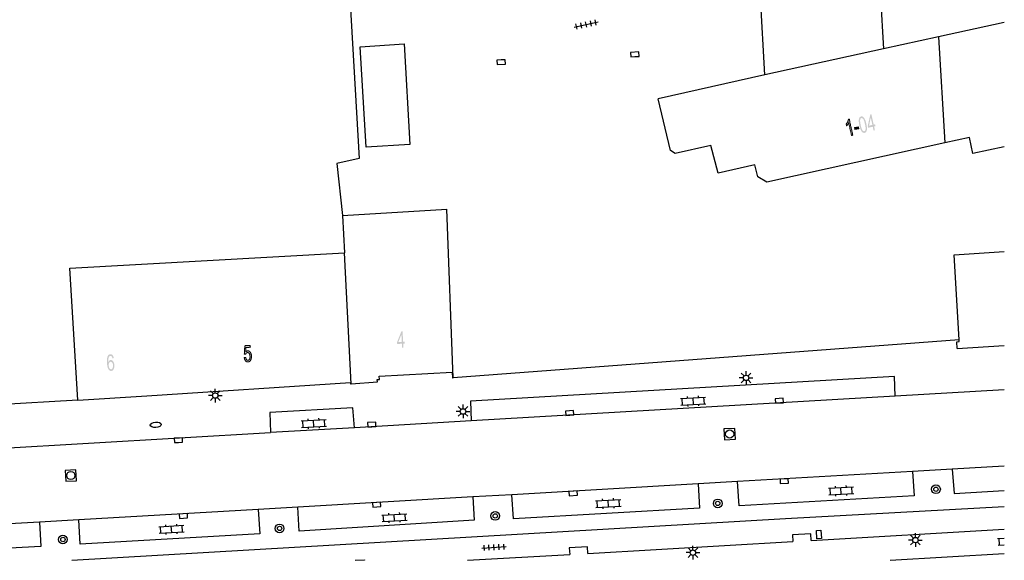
# Model space of a CAD drawing. Header units: metres. Extents: x 134521 to 134907, y 396000 to 396359.
# Tile 75 of 135: x 134816 to 134907, y 396000 to 396050. Entities that reach past the tile are written whole.
import ezdxf

# ---------------------------------------------------------------- set-up
doc = ezdxf.new("R2010")
doc.units = ezdxf.units.M
doc.header["$MEASUREMENT"] = 0

msp = doc.modelspace()

# ---------------------------------------------------------------- hatches: boundary and pattern name
at = {"linetype": 'Continuous', "lineweight": 0}
h = msp.add_hatch(color=251, dxfattribs=at)
h.paths.add_polyline_path([(134894.614, 396039.579), (134894.537, 396039.929), (134894.113, 396039.836), (134894.077, 396040.001), (134894.313, 396041.048), (134894.412, 396041.07), (134894.62, 396040.121), (134894.752, 396040.15), (134894.789, 396039.985), (134894.657, 396039.956), (134894.734, 396039.605)])
h.paths.add_polyline_path([(134894.195, 396040.027), (134894.355, 396040.756), (134894.501, 396040.095)], flags=16)
at = {"linetype": 'Continuous', "lineweight": 0, "extrusion": (0, 0, -1)}
h = msp.add_hatch(color=251, dxfattribs=at)
edge = h.paths.add_edge_path()
edge.add_line((-134892.71, 396039.16), (-134892.59, 396039.133))
edge.add_line((-134892.59, 396039.133), (-134892.338, 396040.279))
edge.add_spline(control_points=[(-134892.338, 396040.279), (-134892.308, 396040.208), (-134892.252, 396040.13), (-134892.195, 396040.053), (-134892.146, 396040.01)], knot_values=[0, 0, 0, 0.5, 0.5, 1, 1, 1], degree=2, periodic=0)
edge.add_line((-134892.146, 396040.01), (-134892.108, 396040.183))
edge.add_spline(control_points=[(-134892.108, 396040.183), (-134892.193, 396040.277), (-134892.246, 396040.394), (-134892.299, 396040.511), (-134892.309, 396040.613)], knot_values=[0, 0, 0, 0.5, 0.5, 1, 1, 1], degree=2, periodic=0)
edge.add_line((-134892.309, 396040.613), (-134892.386, 396040.63))
edge.add_line((-134892.386, 396040.63), (-134892.71, 396039.16))
h = msp.add_hatch(color=251, dxfattribs=at)
edge = h.paths.add_edge_path()
edge.add_spline(control_points=[(-134893.312, 396040.05), (-134893.255, 396040.309), (-134893.256, 396040.476), (-134893.257, 396040.642), (-134893.308, 396040.743), (-134893.36, 396040.844), (-134893.466, 396040.868), (-134893.545, 396040.885), (-134893.615, 396040.851), (-134893.684, 396040.816), (-134893.742, 396040.735), (-134893.801, 396040.655), (-134893.851, 396040.531), (-134893.901, 396040.408), (-134893.949, 396040.19), (-134894.006, 396039.932), (-134894.005, 396039.766), (-134894.005, 396039.599), (-134893.954, 396039.498), (-134893.902, 396039.396), (-134893.795, 396039.373), (-134893.654, 396039.342), (-134893.54, 396039.475), (-134893.403, 396039.637), (-134893.312, 396040.05)], knot_values=[0, 0, 0, 0.083333, 0.083333, 0.166667, 0.166667, 0.25, 0.25, 0.333333, 0.333333, 0.416667, 0.416667, 0.5, 0.5, 0.583333, 0.583333, 0.666667, 0.666667, 0.75, 0.75, 0.833333, 0.833333, 0.916667, 0.916667, 1, 1, 1], degree=2, periodic=0)
edge = h.paths.add_edge_path(flags=16)
edge.add_spline(control_points=[(-134893.436, 396040.077), (-134893.516, 396039.716), (-134893.598, 396039.609), (-134893.68, 396039.502), (-134893.763, 396039.52), (-134893.845, 396039.538), (-134893.875, 396039.67), (-134893.905, 396039.802), (-134893.825, 396040.163), (-134893.746, 396040.524), (-134893.664, 396040.631), (-134893.581, 396040.737), (-134893.497, 396040.719), (-134893.415, 396040.701), (-134893.389, 396040.585), (-134893.357, 396040.438), (-134893.436, 396040.077)], knot_values=[0, 0, 0, 0.125, 0.125, 0.25, 0.25, 0.375, 0.375, 0.5, 0.5, 0.625, 0.625, 0.75, 0.75, 0.875, 0.875, 1, 1, 1], degree=2, periodic=0)
msp.add_hatch(color=251, dxfattribs=at).paths.add_polyline_path([(-134892.906, 396039.664), (-134893.276, 396039.745), (-134893.236, 396039.926), (-134892.867, 396039.845)])
at = {"linetype": 'Continuous', "lineweight": 0}
h = msp.add_hatch(color=251, dxfattribs=at)
h.paths.add_polyline_path([(134851.479, 396019.718), (134851.459, 396020.077), (134851.026, 396020.053), (134851.016, 396020.222), (134851.417, 396021.217), (134851.517, 396021.223), (134851.572, 396020.253), (134851.706, 396020.26), (134851.716, 396020.091), (134851.581, 396020.084), (134851.601, 396019.725)])
h.paths.add_polyline_path([(134851.137, 396020.228), (134851.411, 396020.922), (134851.449, 396020.246)], flags=16)
at = {"linetype": 'Continuous', "lineweight": 0, "extrusion": (0, 0, -1)}
h = msp.add_hatch(color=251, dxfattribs=at)
edge = h.paths.add_edge_path()
edge.add_line((-134837.038, 396018.805), (-134837.166, 396018.829))
edge.add_spline(control_points=[(-134837.166, 396018.829), (-134837.189, 396018.689), (-134837.246, 396018.622), (-134837.303, 396018.554), (-134837.376, 396018.559), (-134837.466, 396018.565), (-134837.52, 396018.669), (-134837.574, 396018.773), (-134837.564, 396018.939), (-134837.553, 396019.096), (-134837.489, 396019.184), (-134837.424, 396019.271), (-134837.329, 396019.265), (-134837.269, 396019.261), (-134837.224, 396019.217), (-134837.179, 396019.173), (-134837.156, 396019.107)], knot_values=[0, 0, 0, 0.125, 0.125, 0.25, 0.25, 0.375, 0.375, 0.5, 0.5, 0.625, 0.625, 0.75, 0.75, 0.875, 0.875, 1, 1, 1], degree=2, periodic=0)
edge.add_line((-134837.156, 396019.107), (-134837.04, 396019.122))
edge.add_line((-134837.04, 396019.122), (-134837.086, 396019.897))
edge.add_line((-134837.086, 396019.897), (-134837.582, 396019.93))
edge.add_line((-134837.582, 396019.93), (-134837.594, 396019.754))
edge.add_line((-134837.594, 396019.754), (-134837.196, 396019.728))
edge.add_line((-134837.196, 396019.728), (-134837.168, 396019.323))
edge.add_spline(control_points=[(-134837.168, 396019.323), (-134837.252, 396019.422), (-134837.351, 396019.429), (-134837.481, 396019.437), (-134837.58, 396019.307), (-134837.679, 396019.177), (-134837.693, 396018.964), (-134837.706, 396018.76), (-134837.637, 396018.607), (-134837.552, 396018.419), (-134837.386, 396018.408), (-134837.25, 396018.399), (-134837.157, 396018.508), (-134837.063, 396018.617), (-134837.038, 396018.805)], knot_values=[0, 0, 0, 0.142857, 0.142857, 0.285714, 0.285714, 0.428571, 0.428571, 0.571429, 0.571429, 0.714286, 0.714286, 0.857143, 0.857143, 1, 1, 1], degree=2, periodic=0)
h = msp.add_hatch(color=251, dxfattribs=at)
edge = h.paths.add_edge_path()
edge.add_line((-134825.092, 396018.765), (-134824.971, 396018.742))
edge.add_spline(control_points=[(-134824.971, 396018.742), (-134824.948, 396018.85), (-134824.914, 396018.897), (-134824.859, 396018.973), (-134824.786, 396018.968), (-134824.728, 396018.964), (-134824.686, 396018.912), (-134824.633, 396018.845), (-134824.607, 396018.721), (-134824.582, 396018.598), (-134824.595, 396018.373), (-134824.633, 396018.477), (-134824.694, 396018.53), (-134824.754, 396018.583), (-134824.825, 396018.588), (-134824.947, 396018.596), (-134825.042, 396018.466), (-134825.137, 396018.337), (-134825.151, 396018.122), (-134825.16, 396017.982), (-134825.128, 396017.858), (-134825.095, 396017.734), (-134825.028, 396017.665), (-134824.962, 396017.597), (-134824.872, 396017.591), (-134824.719, 396017.581), (-134824.611, 396017.743), (-134824.503, 396017.906), (-134824.478, 396018.294), (-134824.45, 396018.727), (-134824.544, 396018.931), (-134824.626, 396019.109), (-134824.784, 396019.119), (-134824.902, 396019.127), (-134824.984, 396019.033), (-134825.066, 396018.938), (-134825.092, 396018.765)], knot_values=[0, 0, 0, 0.055556, 0.055556, 0.111111, 0.111111, 0.166667, 0.166667, 0.222222, 0.222222, 0.277778, 0.277778, 0.333333, 0.333333, 0.388889, 0.388889, 0.444444, 0.444444, 0.5, 0.5, 0.555556, 0.555556, 0.611111, 0.611111, 0.666667, 0.666667, 0.722222, 0.722222, 0.777778, 0.777778, 0.833333, 0.833333, 0.888889, 0.888889, 0.944444, 0.944444, 1, 1, 1], degree=2, periodic=0)
edge = h.paths.add_edge_path(flags=16)
edge.add_spline(control_points=[(-134824.633, 396018.087), (-134824.639, 396017.992), (-134824.671, 396017.907), (-134824.704, 396017.822), (-134824.755, 396017.78), (-134824.806, 396017.738), (-134824.859, 396017.741), (-134824.937, 396017.746), (-134824.987, 396017.844), (-134825.036, 396017.941), (-134825.026, 396018.103), (-134825.016, 396018.258), (-134824.955, 396018.344), (-134824.894, 396018.43), (-134824.81, 396018.424), (-134824.727, 396018.419), (-134824.675, 396018.326), (-134824.623, 396018.233), (-134824.633, 396018.087)], knot_values=[0, 0, 0, 0.111111, 0.111111, 0.222222, 0.222222, 0.333333, 0.333333, 0.444444, 0.444444, 0.555556, 0.555556, 0.666667, 0.666667, 0.777778, 0.777778, 0.888889, 0.888889, 1, 1, 1], degree=2, periodic=0)

# ---------------------------------------------------------------- linework, layer by layer
at = {"color": 251}
for p, q in [((134843.849, 396100.756), (134847.562, 396037.016)), ((134884.674, 396044.691), (134883.517, 396064.427)), ((134894.458, 396065.069), (134895.514, 396047.06)), ((134867.213, 396049.047), (134869.413, 396049.515)), ((134867.485, 396048.849), (134867.381, 396049.338)), ((134867.925, 396048.943), (134867.821, 396049.432)), ((134868.365, 396049.036), (134868.261, 396049.526)), ((134868.805, 396049.13), (134868.701, 396049.619)), ((134869.245, 396049.224), (134869.141, 396049.713)), ((134906.571, 396049.477), (134900.543, 396048.159)), ((134900.543, 396048.159), (134895.514, 396047.06)), ((134900.543, 396048.159), (134901.127, 396038.458)), ((134847.64, 396047.248), (134851.659, 396047.505)), ((134848.176, 396038.069), (134847.64, 396047.248)), ((134851.659, 396047.505), (134852.194, 396038.302)), ((134895.514, 396047.06), (134884.674, 396044.691)), ((134884.674, 396044.691), (134874.9, 396042.485)), ((134876.025, 396037.762), (134874.9, 396042.485)), ((134852.194, 396038.302), (134848.176, 396038.069)), ((134879.72, 396038.224), (134876.473, 396037.47)), ((134880.405, 396035.671), (134879.72, 396038.224)), ((134901.127, 396038.458), (134884.834, 396034.862)), ((134903.372, 396038.953), (134901.127, 396038.458)), ((134903.693, 396037.477), (134903.372, 396038.953)), ((134876.473, 396037.47), (134876.025, 396037.762)), ((134906.571, 396038.103), (134903.693, 396037.477)), ((134847.562, 396037.016), (134845.498, 396036.574)), ((134845.498, 396036.574), (134846.021, 396031.82)), ((134883.736, 396036.445), (134880.405, 396035.671)), ((134884.011, 396035.358), (134883.736, 396036.445)), ((134884.834, 396034.862), (134884.011, 396035.358)), ((134846.021, 396031.82), (134855.56, 396032.383)), ((134856.154, 396016.965), (134855.56, 396032.383)), ((134846.021, 396031.82), (134846.198, 396028.394)), ((134821.087, 396026.997), (134846.198, 396028.394)), ((134846.817, 396016.423), (134846.198, 396028.394)), ((134901.984, 396028.207), (134906.571, 396028.509)), ((134902.434, 396020.441), (134901.984, 396028.207)), ((134821.807, 396014.91), (134821.087, 396026.997)), ((134902.434, 396020.441), (134856.154, 396016.965)), ((134902.224, 396020.257), (134902.444, 396020.27)), ((134902.26, 396019.65), (134902.224, 396020.257)), ((134902.444, 396020.27), (134902.434, 396020.441)), ((134902.26, 396019.65), (134906.571, 396019.909)), ((134882.947, 396017.205), (134882.947, 396017.58)), ((134846.817, 396016.423), (134849.214, 396016.594)), ((134849.206, 396016.802), (134849.403, 396016.812)), ((134849.214, 396016.594), (134849.206, 396016.802)), ((134849.388, 396017.097), (134856.062, 396017.472)), ((134849.403, 396016.812), (134849.388, 396017.097)), ((134856.062, 396017.472), (134856.101, 396016.962)), ((134856.101, 396016.962), (134856.154, 396016.965)), ((134896.531, 396017.091), (134857.726, 396014.83)), ((134882.697, 396016.955), (134882.322, 396016.955)), ((134882.77, 396017.132), (134882.505, 396017.397)), ((134882.77, 396016.778), (134882.505, 396016.513)), ((134882.947, 396016.705), (134882.947, 396016.33)), ((134883.124, 396017.132), (134883.389, 396017.397)), ((134883.389, 396016.513), (134883.124, 396016.778)), ((134883.197, 396016.955), (134883.572, 396016.955)), ((134896.6, 396015.277), (134896.531, 396017.091)), ((134828.128, 396015.323), (134846.751, 396016.539)), ((134834.205, 396015.509), (134833.94, 396015.774)), ((134834.382, 396015.582), (134834.382, 396015.957)), ((134834.559, 396015.509), (134834.824, 396015.774)), ((134846.751, 396016.539), (134846.76, 396016.419)), ((134846.76, 396016.419), (134846.817, 396016.423)), ((134906.571, 396015.858), (134896.6, 396015.277)), ((134821.807, 396014.91), (134782.69, 396012.651)), ((134821.807, 396014.91), (134828.128, 396015.323)), ((134834.132, 396015.332), (134833.757, 396015.332)), ((134834.205, 396015.155), (134833.94, 396014.89)), ((134834.382, 396015.082), (134834.382, 396014.707)), ((134834.824, 396014.89), (134834.559, 396015.155)), ((134834.632, 396015.332), (134835.007, 396015.332)), ((134857.726, 396014.83), (134857.808, 396013.014)), ((134896.6, 396015.277), (134857.808, 396013.014)), ((134876.949, 396015.06), (134879.245, 396015.191)), ((134877.133, 396014.469), (134877.099, 396015.068)), ((134877.598, 396015.097), (134877.589, 396015.247)), ((134878.131, 396014.526), (134878.097, 396015.126)), ((134878.596, 396015.154), (134878.588, 396015.304)), ((134879.129, 396014.584), (134879.095, 396015.183)), ((134846.976, 396014.2), (134839.388, 396013.773)), ((134847.12, 396012.391), (134846.976, 396014.2)), ((134856.871, 396014.055), (134856.606, 396014.32)), ((134857.048, 396014.128), (134857.048, 396014.503)), ((134857.225, 396014.055), (134857.49, 396014.32)), ((134876.983, 396014.461), (134879.279, 396014.592)), ((134877.64, 396014.348), (134877.632, 396014.498)), ((134878.639, 396014.405), (134878.63, 396014.555)), ((134839.388, 396013.773), (134839.44, 396011.943)), ((134842.23, 396013.015), (134844.526, 396013.146)), ((134842.414, 396012.424), (134842.38, 396013.023)), ((134842.879, 396013.052), (134842.87, 396013.202)), ((134843.412, 396012.481), (134843.378, 396013.081)), ((134843.877, 396013.109), (134843.869, 396013.259)), ((134844.41, 396012.539), (134844.376, 396013.138)), ((134857.808, 396013.014), (134847.12, 396012.391)), ((134856.798, 396013.878), (134856.423, 396013.878)), ((134856.871, 396013.701), (134856.606, 396013.436)), ((134857.048, 396013.628), (134857.048, 396013.253)), ((134857.49, 396013.436), (134857.225, 396013.701)), ((134857.298, 396013.878), (134857.673, 396013.878)), ((134847.12, 396012.391), (134839.44, 396011.943)), ((134842.264, 396012.416), (134844.56, 396012.547)), ((134842.921, 396012.303), (134842.913, 396012.453)), ((134843.92, 396012.36), (134843.911, 396012.51)), ((134736.136, 396005.946), (134839.44, 396011.943)), ((134901.8, 396008.598), (134898.18, 396008.388)), ((134906.571, 396008.874), (134901.8, 396008.598)), ((134901.8, 396008.598), (134901.98, 396006.375)), ((134898.18, 396008.388), (134882.174, 396007.46)), ((134898.18, 396008.388), (134898.31, 396006.164)), ((134878.578, 396007.252), (134861.517, 396006.263)), ((134882.174, 396007.46), (134878.578, 396007.252)), ((134878.578, 396007.252), (134878.69, 396005.031)), ((134882.306, 396005.255), (134882.174, 396007.46)), ((134890.476, 396006.848), (134892.772, 396006.979)), ((134890.66, 396006.257), (134890.626, 396006.856)), ((134891.125, 396006.885), (134891.116, 396007.035)), ((134891.658, 396006.314), (134891.624, 396006.914)), ((134892.123, 396006.942), (134892.115, 396007.092)), ((134892.656, 396006.372), (134892.622, 396006.971)), ((134857.933, 396006.055), (134841.922, 396005.127)), ((134861.517, 396006.263), (134857.933, 396006.055)), ((134857.933, 396006.055), (134858.059, 396003.921)), ((134861.682, 396004.051), (134861.517, 396006.263)), ((134869.178, 396005.696), (134871.474, 396005.827)), ((134869.827, 396005.733), (134869.818, 396005.883)), ((134870.825, 396005.79), (134870.817, 396005.94)), ((134871.358, 396005.22), (134871.324, 396005.819)), ((134898.31, 396006.164), (134882.306, 396005.255)), ((134890.51, 396006.249), (134892.806, 396006.38)), ((134891.167, 396006.136), (134891.159, 396006.286)), ((134892.166, 396006.193), (134892.157, 396006.343)), ((134901.98, 396006.375), (134906.571, 396006.642)), ((134838.321, 396004.918), (134821.908, 396003.967)), ((134841.922, 396005.127), (134838.321, 396004.918)), ((134838.321, 396004.918), (134838.45, 396002.674)), ((134842.053, 396002.93), (134841.922, 396005.127)), ((134878.69, 396005.031), (134861.682, 396004.051)), ((134869.212, 396005.097), (134871.508, 396005.228)), ((134869.362, 396005.105), (134869.328, 396005.704)), ((134869.869, 396004.984), (134869.861, 396005.134)), ((134870.36, 396005.162), (134870.326, 396005.762)), ((134870.868, 396005.041), (134870.859, 396005.191)), ((134886.552, 396004.075), (134906.571, 396005.179)), ((134821.27, 396000.263), (134886.552, 396004.075)), ((134849.608, 396004.399), (134851.904, 396004.53)), ((134849.792, 396003.808), (134849.758, 396004.407)), ((134850.257, 396004.436), (134850.248, 396004.586)), ((134850.79, 396003.865), (134850.756, 396004.465)), ((134851.255, 396004.493), (134851.247, 396004.643)), ((134851.788, 396003.923), (134851.754, 396004.522)), ((134818.303, 396003.758), (134802.246, 396002.827)), ((134821.908, 396003.967), (134818.303, 396003.758)), ((134818.303, 396003.758), (134818.409, 396001.531)), ((134822.035, 396001.753), (134821.908, 396003.967)), ((134829.215, 396003.334), (134831.511, 396003.465)), ((134829.399, 396002.743), (134829.365, 396003.342)), ((134829.864, 396003.371), (134829.855, 396003.521)), ((134830.397, 396002.8), (134830.363, 396003.4)), ((134830.862, 396003.428), (134830.854, 396003.578)), ((134831.395, 396002.858), (134831.361, 396003.457)), ((134858.059, 396003.921), (134842.053, 396002.93)), ((134849.642, 396003.8), (134851.938, 396003.931)), ((134850.299, 396003.687), (134850.291, 396003.837)), ((134851.298, 396003.744), (134851.289, 396003.894)), ((134888.908, 396002.081), (134906.571, 396003.101)), ((134838.45, 396002.674), (134822.035, 396001.753)), ((134829.249, 396002.735), (134831.545, 396002.866)), ((134829.906, 396002.622), (134829.898, 396002.772)), ((134830.905, 396002.679), (134830.896, 396002.829)), ((134888.864, 396002.683), (134887.206, 396002.582)), ((134887.206, 396002.582), (134887.22, 396001.983)), ((134888.908, 396002.081), (134888.864, 396002.683)), ((134898.261, 396002.289), (134897.996, 396002.554)), ((134898.438, 396002.362), (134898.438, 396002.737)), ((134898.615, 396002.289), (134898.88, 396002.554)), ((134905.961, 396002.256), (134906.571, 396002.291)), ((134906.145, 396001.665), (134906.11, 396002.264)), ((134818.409, 396001.531), (134802.395, 396000.604)), ((134858.765, 396001.388), (134861.011, 396001.518)), ((134859.004, 396001.151), (134858.975, 396001.65)), ((134859.453, 396001.177), (134859.424, 396001.676)), ((134859.903, 396001.203), (134859.873, 396001.703)), ((134860.352, 396001.23), (134860.323, 396001.729)), ((134860.801, 396001.256), (134860.772, 396001.755)), ((134868.445, 396001.491), (134866.761, 396001.412)), ((134866.761, 396001.412), (134866.814, 396000.804)), ((134868.48, 396000.9), (134868.445, 396001.491)), ((134868.48, 396000.9), (134887.22, 396001.983)), ((134877.9, 396001.145), (134877.635, 396001.41)), ((134878.077, 396001.218), (134878.077, 396001.593)), ((134878.254, 396001.145), (134878.519, 396001.41)), ((134898.188, 396002.112), (134897.813, 396002.112)), ((134898.261, 396001.935), (134897.996, 396001.67)), ((134898.438, 396001.862), (134898.438, 396001.487)), ((134898.88, 396001.67), (134898.615, 396001.935)), ((134898.688, 396002.112), (134899.063, 396002.112)), ((134905.995, 396001.657), (134906.571, 396001.69)), ((134857.457, 396000.263), (134866.814, 396000.804)), ((134877.827, 396000.968), (134877.452, 396000.968)), ((134877.9, 396000.791), (134877.635, 396000.526)), ((134878.077, 396000.718), (134878.077, 396000.343)), ((134878.519, 396000.526), (134878.254, 396000.791)), ((134878.327, 396000.968), (134878.702, 396000.968)), ((134896.139, 396000.263), (134906.571, 396000.876)), ((134847.178, 396000.263), (134848.046, 396000.319)), ((134848.046, 396000.319), (134848.049, 396000.263))]:
    msp.add_line(p, q, dxfattribs=at)
at = {"color": 251, "flags": 128}
for points in [[(134872.782, 396046.346), (134873.156, 396046.368), (134873.133, 396046.767), (134872.384, 396046.723), (134872.408, 396046.324), (134872.782, 396046.346)], [(134860.528, 396046.04), (134860.154, 396046.017), (134860.178, 396045.618), (134860.926, 396045.663), (134860.902, 396046.063), (134860.528, 396046.04)], [(134886, 396014.66), (134886.374, 396014.683), (134886.349, 396015.082), (134885.601, 396015.036), (134885.626, 396014.637), (134886, 396014.66)], [(134866.815, 396013.54), (134867.189, 396013.565), (134867.163, 396013.964), (134866.414, 396013.914), (134866.441, 396013.515), (134866.815, 396013.54)], [(134848.709, 396012.486), (134849.083, 396012.508), (134849.06, 396012.907), (134848.311, 396012.864), (134848.335, 396012.464), (134848.709, 396012.486)], [(134831.025, 396011.051), (134831.399, 396011.074), (134831.374, 396011.473), (134830.626, 396011.427), (134830.651, 396011.028), (134831.025, 396011.051)], [(134886.428, 396007.708), (134886.054, 396007.686), (134886.077, 396007.287), (134886.826, 396007.33), (134886.802, 396007.73), (134886.428, 396007.708)], [(134867.114, 396006.59), (134866.74, 396006.568), (134866.763, 396006.169), (134867.512, 396006.212), (134867.488, 396006.612), (134867.114, 396006.59)], [(134849.141, 396005.55), (134848.767, 396005.528), (134848.79, 396005.129), (134849.539, 396005.172), (134849.515, 396005.572), (134849.141, 396005.55)], [(134831.458, 396004.52), (134831.084, 396004.498), (134831.107, 396004.099), (134831.856, 396004.142), (134831.832, 396004.542), (134831.458, 396004.52)]]:
    msp.add_lwpolyline(points, dxfattribs=at)
at = {"color": 251, "linetype": 'Continuous', "lineweight": 0, "flags": 128}
msp.add_lwpolyline([(134892.906, 396039.664), (134892.867, 396039.845), (134893.236, 396039.926), (134893.276, 396039.745)], close=True, dxfattribs=at)
at = {"color": 251, "flags": 128}
for points in [[(134881.914, 396012.335), (134880.915, 396012.284), (134880.966, 396011.285), (134881.965, 396011.336)], [(134820.699, 396007.492), (134821.697, 396007.548), (134821.641, 396008.546), (134820.643, 396008.49)], [(134889.78, 396003.007), (134889.833, 396002.259), (134889.434, 396002.231), (134889.381, 396002.979)]]:
    msp.add_lwpolyline(points, close=True, dxfattribs=at)
at = {"color": 251}
for centre, radius in [((134882.947, 396016.955), 0.25), ((134834.382, 396015.332), 0.25), ((134857.048, 396013.878), 0.25), ((134881.44, 396011.81), 0.375), ((134821.17, 396008.019), 0.375), ((134900.319, 396006.763), 0.4), ((134900.319, 396006.763), 0.2), ((134880.351, 396005.469), 0.4), ((134880.351, 396005.469), 0.2), ((134859.993, 396004.323), 0.4), ((134859.993, 396004.323), 0.2), ((134840.271, 396003.184), 0.4), ((134840.271, 396003.184), 0.2), ((134820.443, 396002.166), 0.4), ((134820.443, 396002.166), 0.2), ((134898.438, 396002.112), 0.25), ((134878.077, 396000.968), 0.25)]:
    msp.add_circle(centre, radius, dxfattribs=at)
msp.add_ellipse((134828.936, 396012.663), major_axis=(-0.499, -0.029), ratio=0.493984, dxfattribs=at)
at = {"color": 251, "linetype": 'Continuous', "lineweight": 0}
for points, knots in [([(134892.71, 396039.16), (134892.65, 396039.146), (134892.59, 396039.133), (134892.464, 396039.706), (134892.338, 396040.279), (134892.308, 396040.208), (134892.252, 396040.13), (134892.195, 396040.053), (134892.146, 396040.01), (134892.127, 396040.097), (134892.108, 396040.183), (134892.193, 396040.277), (134892.246, 396040.394), (134892.299, 396040.511), (134892.309, 396040.613), (134892.348, 396040.622), (134892.386, 396040.63), (134892.548, 396039.895), (134892.71, 396039.16)], [0, 0, 0, 0.1, 0.1, 0.2, 0.2, 0.3, 0.3, 0.4, 0.4, 0.6, 0.6, 0.7, 0.7, 0.8, 0.8, 0.9, 0.9, 1, 1, 1]), ([(134837.038, 396018.805), (134837.102, 396018.817), (134837.166, 396018.829), (134837.189, 396018.689), (134837.246, 396018.622), (134837.303, 396018.554), (134837.376, 396018.559), (134837.466, 396018.565), (134837.52, 396018.669), (134837.574, 396018.773), (134837.564, 396018.939), (134837.553, 396019.096), (134837.489, 396019.184), (134837.424, 396019.271), (134837.329, 396019.265), (134837.269, 396019.261), (134837.224, 396019.217), (134837.179, 396019.173), (134837.156, 396019.107), (134837.098, 396019.115), (134837.04, 396019.122), (134837.063, 396019.51), (134837.086, 396019.897), (134837.334, 396019.914), (134837.582, 396019.93), (134837.588, 396019.842), (134837.594, 396019.754), (134837.395, 396019.741), (134837.196, 396019.728), (134837.182, 396019.526), (134837.168, 396019.323), (134837.252, 396019.422), (134837.351, 396019.429), (134837.481, 396019.437), (134837.58, 396019.307), (134837.679, 396019.177), (134837.693, 396018.964), (134837.706, 396018.76), (134837.637, 396018.607), (134837.552, 396018.419), (134837.386, 396018.408), (134837.25, 396018.399), (134837.157, 396018.508), (134837.063, 396018.617), (134837.038, 396018.805)], [0, 0, 0, 0.25, 0.25, 0.28125, 0.28125, 0.3125, 0.3125, 0.34375, 0.34375, 0.375, 0.375, 0.40625, 0.40625, 0.4375, 0.4375, 0.46875, 0.46875, 0.5, 0.5, 0.541667, 0.541667, 0.583333, 0.583333, 0.625, 0.625, 0.666667, 0.666667, 0.708333, 0.708333, 0.75, 0.75, 0.785714, 0.785714, 0.821429, 0.821429, 0.857143, 0.857143, 0.892857, 0.892857, 0.928571, 0.928571, 0.964286, 0.964286, 1, 1, 1])]:
    msp.add_open_spline(points, degree=2, knots=knots, dxfattribs=at)

doc.saveas('drawing.dxf')
